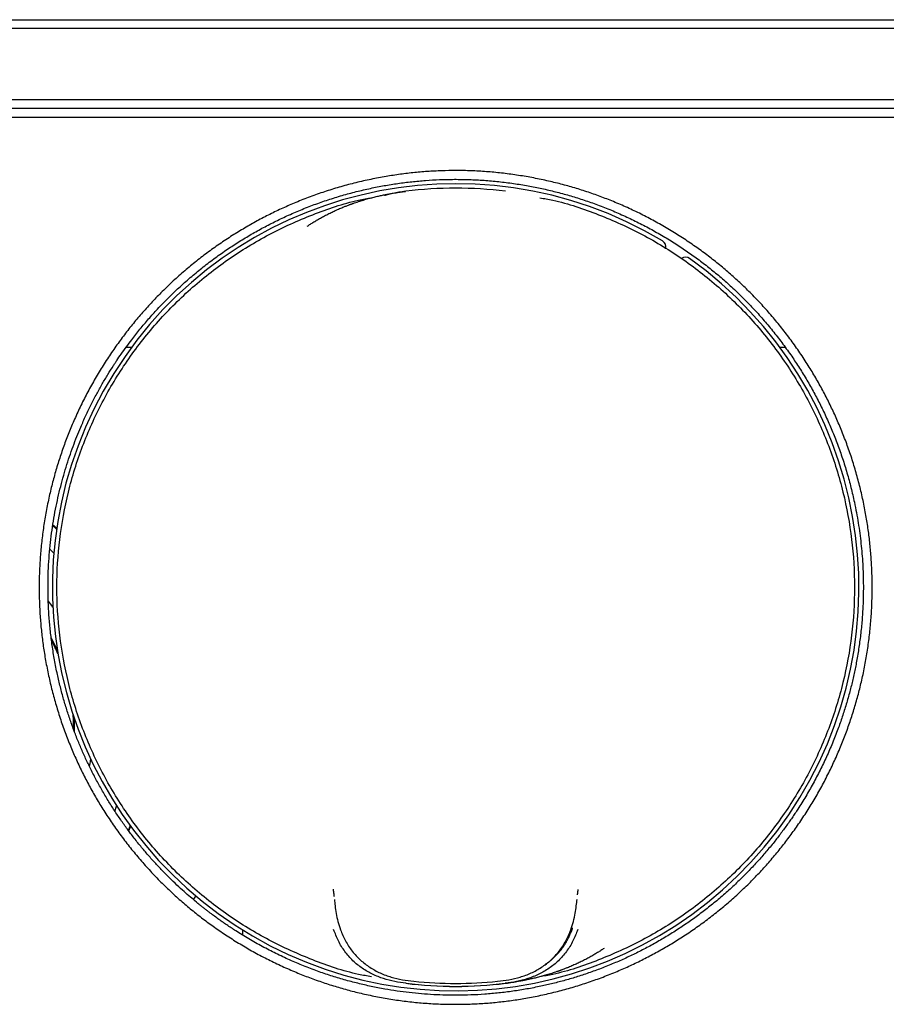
# Model space of a CAD drawing. Header units: millimetres. Extents: x 8 to 947, y 12 to 569.
# Tile 10 of 25: x 418 to 467, y 513 to 569. Entities that reach past the tile are written whole.
import ezdxf

# ---------------------------------------------------------------- set-up
doc = ezdxf.new("R2010")
doc.units = ezdxf.units.MM

msp = doc.modelspace()

# ---------------------------------------------------------------- linework, layer by layer
at = {"color": 7, "linetype": 'Continuous', "lineweight": 30}
for p, q in [((320.5, 568.76), (650.5, 568.76)), ((650.5, 568.26), (320.5, 568.26)), ((320.5, 564.26), (650.5, 564.26)), ((650.5, 563.76), (320.5, 563.76)), ((320.406, 563.26), (650.594, 563.26)), ((440.188, 559.083), (440.191, 559.083)), ((445.809, 559.083), (445.812, 559.083)), ((424.699, 550.274), (424.39, 550.274)), ((461.606, 550.274), (461.301, 550.274)), ((428.209, 519.148), (428.26, 519.236)), ((436.108, 519.56), (436.098, 519.56)), ((449.844, 519.139), (449.846, 519.161)), ((449.902, 519.56), (449.892, 519.56)), ((430.969, 517.453), (430.972, 517.16)), ((440.19, 514.436), (440.188, 514.436)), ((445.812, 514.436), (445.81, 514.436))]:
    msp.add_line(p, q, dxfattribs=at)
at = {"color": 7, "linetype": 'Continuous', "lineweight": 30, "flags": 128}
for points in [[(420.265, 540.229), (420.319, 540.183), (420.487, 540.037)], [(420.494, 540.08), (420.342, 540.211), (420.271, 540.271)], [(420.101, 538.904), (420.151, 538.857), (420.331, 538.683)], [(422.396, 527.113), (422.352, 526.81), (422.33, 526.677)], [(423.866, 524.454), (423.834, 524.355), (423.766, 524.153)], [(424.637, 523.33), (424.614, 523.269), (424.531, 523.057)], [(424.557, 523.023), (424.648, 523.256), (424.663, 523.294)]]:
    msp.add_lwpolyline(points, dxfattribs=at)
at = {"color": 7, "linetype": 'Continuous', "lineweight": 30}
for centre, radius, start, end in [((443, 536.76), 22.75, 59.1502, 54.5345), ((443, 536.76), 22.5, 82.8274, 97.1727), ((454.461, 555.947), 0.4, 344.7021, 59.1502), ((455.968, 554.963), 0.4, 54.5345, 123.9667), ((410.5, 528.687), 12, 35.4345, 37.5499), ((410.5, 528.687), 11, 24.2497, 28.3246), ((410.5, 528.687), 10.95, 23.2408, 27.6678), ((410.5, 528.687), 10.95, 0.2435, 4.6571), ((410.5, 528.687), 11, 359.5326, 3.6481), ((443, 536.76), 22.5, 262.8264, 277.1736), ((443, 536.76), 22.498, 262.8552, 277.1448), ((443, 536.76), 22.333, 263.9182, 276.0818)]:
    msp.add_arc(centre, radius, start, end, dxfattribs=at)
for points, knots in [([(443, 513.25), (442.712, 513.253), (442.137, 513.26), (441.275, 513.31), (440.415, 513.389), (439.557, 513.502), (438.704, 513.646), (437.874, 513.818), (437.07, 514.014), (436.29, 514.233), (435.518, 514.478), (434.754, 514.75), (433.983, 515.055), (433.209, 515.393), (432.433, 515.765), (431.673, 516.164), (430.928, 516.591), (430.197, 517.045), (429.495, 517.518), (428.822, 518.007), (428.181, 518.508), (427.558, 519.03), (426.955, 519.574), (426.358, 520.151), (425.771, 520.761), (425.195, 521.404), (424.645, 522.066), (424.119, 522.749), (423.618, 523.451), (423.152, 524.157), (422.721, 524.864), (422.323, 525.571), (421.95, 526.291), (421.601, 527.025), (421.272, 527.785), (420.963, 528.573), (420.678, 529.385), (420.424, 530.208), (420.199, 531.041), (420.005, 531.882), (419.845, 532.714), (419.717, 533.533), (419.619, 534.337), (419.55, 535.144), (419.508, 535.952), (419.494, 536.778), (419.51, 537.621), (419.558, 538.478), (419.637, 539.334), (419.748, 540.189), (419.891, 541.042), (420.061, 541.873), (420.256, 542.68), (420.473, 543.462), (420.717, 544.234), (420.987, 544.996), (421.289, 545.763), (421.625, 546.534), (421.997, 547.307), (422.397, 548.067), (422.826, 548.814), (423.284, 549.547), (423.759, 550.251), (424.248, 550.923), (424.748, 551.563), (425.268, 552.183), (425.809, 552.785), (426.382, 553.378), (426.987, 553.962), (427.626, 554.535), (428.286, 555.084), (428.967, 555.61), (429.67, 556.112), (430.377, 556.581), (431.086, 557.015), (431.793, 557.415), (432.512, 557.79), (433.243, 558.139), (434.001, 558.469), (434.786, 558.778), (435.599, 559.064), (436.424, 559.32), (437.262, 559.546), (438.11, 559.742), (438.95, 559.904), (439.776, 560.034), (440.586, 560.133), (441.396, 560.204), (442.207, 560.246), (443.033, 560.26), (443.875, 560.244), (444.732, 560.196), (445.588, 560.116), (446.443, 560.004), (447.295, 559.861), (448.127, 559.691), (448.935, 559.496), (449.716, 559.278), (450.488, 559.034), (451.25, 558.764), (452.017, 558.461), (452.788, 558.125), (453.56, 557.753), (454.32, 557.353), (455.067, 556.923), (455.8, 556.465), (456.504, 555.99), (457.176, 555.5), (457.815, 555), (458.436, 554.479), (459.037, 553.938), (459.63, 553.365), (460.214, 552.759), (460.787, 552.12), (461.336, 551.459), (461.861, 550.778), (462.363, 550.075), (462.831, 549.368), (463.265, 548.659), (463.664, 547.952), (464.039, 547.232), (464.388, 546.501), (464.718, 545.742), (465.027, 544.957), (465.313, 544.145), (465.568, 543.325), (465.793, 542.496), (465.988, 541.657), (466.149, 540.827), (466.278, 540.007), (466.377, 539.2), (466.448, 538.39), (466.49, 537.578), (466.505, 536.747), (466.49, 535.899), (466.443, 535.037), (466.364, 534.179), (466.254, 533.324), (466.113, 532.473), (465.944, 531.645), (465.749, 530.84), (465.532, 530.059), (465.288, 529.286), (465.016, 528.521), (464.712, 527.749), (464.375, 526.974), (464.003, 526.198), (463.602, 525.436), (463.172, 524.688), (462.715, 523.956), (462.241, 523.254), (461.753, 522.583), (461.254, 521.945), (460.734, 521.325), (460.192, 520.723), (459.619, 520.13), (459.015, 519.546), (458.377, 518.976), (457.717, 518.428), (457.035, 517.904), (456.333, 517.405), (455.627, 516.94), (454.92, 516.51), (454.215, 516.113), (453.496, 515.739), (452.763, 515.39), (452.002, 515.058), (451.213, 514.747), (450.4, 514.459), (449.578, 514.201), (448.748, 513.973), (447.907, 513.775), (447.073, 513.61), (446.249, 513.477), (445.438, 513.376), (444.626, 513.304), (443.813, 513.259), (443.271, 513.253), (443, 513.25)], [0, 0, 0, 0, 0.005848, 0.01169, 0.017536, 0.023392, 0.029268, 0.035118, 0.040603, 0.046084, 0.051567, 0.057059, 0.062567, 0.068403, 0.074223, 0.080035, 0.085845, 0.091663, 0.097523, 0.103047, 0.108556, 0.114057, 0.119556, 0.12506, 0.130916, 0.136756, 0.142589, 0.148422, 0.154264, 0.160107, 0.165602, 0.171091, 0.176582, 0.182081, 0.187594, 0.19343, 0.199259, 0.205088, 0.210925, 0.216779, 0.222634, 0.228132, 0.233619, 0.239099, 0.244581, 0.250069, 0.255881, 0.261693, 0.267513, 0.273349, 0.279208, 0.285079, 0.290589, 0.296081, 0.30156, 0.307033, 0.312507, 0.318309, 0.324114, 0.329928, 0.33576, 0.341617, 0.347493, 0.35301, 0.358506, 0.363987, 0.369461, 0.374935, 0.380742, 0.386549, 0.392361, 0.398187, 0.404036, 0.409906, 0.415422, 0.420922, 0.42641, 0.431894, 0.437381, 0.443205, 0.449037, 0.454884, 0.460755, 0.466656, 0.472575, 0.478125, 0.483649, 0.489154, 0.494646, 0.500132, 0.505941, 0.511751, 0.517569, 0.523404, 0.529264, 0.535136, 0.540649, 0.546141, 0.55162, 0.557093, 0.562566, 0.568368, 0.574172, 0.579986, 0.585817, 0.591673, 0.597548, 0.603065, 0.608562, 0.614045, 0.61952, 0.624995, 0.630806, 0.636613, 0.642426, 0.648251, 0.654096, 0.659964, 0.66548, 0.67098, 0.67647, 0.681957, 0.687449, 0.693283, 0.699103, 0.704918, 0.710735, 0.716561, 0.72241, 0.727919, 0.733421, 0.738924, 0.744433, 0.749955, 0.755813, 0.761655, 0.767489, 0.773324, 0.779166, 0.785008, 0.7905, 0.795988, 0.801477, 0.806974, 0.812486, 0.81832, 0.824147, 0.829975, 0.835812, 0.841666, 0.847523, 0.853023, 0.858509, 0.86399, 0.86947, 0.874957, 0.880746, 0.886538, 0.892341, 0.898163, 0.904012, 0.909852, 0.915334, 0.920814, 0.926299, 0.931794, 0.937306, 0.943167, 0.94901, 0.95484, 0.960667, 0.966498, 0.972384, 0.977936, 0.983466, 0.988983, 0.994491, 1, 1, 1, 1]), ([(447.806, 514.267), (448.034, 514.318), (448.495, 514.421), (449.187, 514.604), (449.887, 514.811), (450.592, 515.045), (451.303, 515.306), (452.003, 515.59), (452.692, 515.897), (453.369, 516.225), (454.045, 516.58), (454.72, 516.965), (455.38, 517.37), (456.023, 517.797), (456.65, 518.243), (457.271, 518.717), (457.883, 519.218), (458.486, 519.748), (459.046, 520.276), (459.564, 520.797), (460.042, 521.308), (460.509, 521.84), (460.946, 522.369), (461.354, 522.893), (461.634, 523.276), (461.814, 523.529), (461.897, 523.648), (461.98, 523.768), (462.062, 523.889), (462.143, 524.01), (462.224, 524.132), (462.431, 524.449), (462.753, 524.968), (463.172, 525.699), (463.563, 526.445), (463.927, 527.205), (464.263, 527.977), (464.558, 528.73), (464.815, 529.461), (465.039, 530.168), (465.205, 530.756), (465.324, 531.221), (465.406, 531.56), (465.482, 531.901), (465.553, 532.243), (465.648, 532.735), (465.755, 533.381), (465.86, 534.185), (465.938, 535.001), (465.986, 535.827), (466.005, 536.662), (465.994, 537.413), (465.965, 538.076), (465.925, 538.651), (465.87, 539.229), (465.8, 539.808), (465.714, 540.389), (465.614, 540.971), (465.481, 541.638), (465.307, 542.385), (465.083, 543.208), (464.829, 544.022), (464.545, 544.825), (464.232, 545.617), (463.896, 546.381), (463.541, 547.118), (463.167, 547.827), (462.77, 548.523), (462.348, 549.204), (461.895, 549.882), (461.408, 550.557), (460.887, 551.226), (460.342, 551.875), (459.774, 552.503), (459.184, 553.11), (458.583, 553.683), (457.975, 554.223), (457.362, 554.731), (456.731, 555.217), (456.084, 555.681), (455.409, 556.131), (454.705, 556.565), (453.971, 556.98), (453.224, 557.368), (452.463, 557.728), (451.69, 558.06), (450.921, 558.358), (450.157, 558.623), (449.4, 558.856), (448.636, 559.063), (447.866, 559.244), (447.075, 559.401), (446.264, 559.532), (445.432, 559.636), (444.599, 559.709), (443.763, 559.752), (442.927, 559.765), (442.107, 559.747), (441.305, 559.702), (440.521, 559.63), (439.741, 559.532), (438.965, 559.407), (438.181, 559.254), (437.39, 559.07), (436.593, 558.854), (435.802, 558.61), (435.019, 558.336), (434.245, 558.033), (433.494, 557.709), (432.769, 557.364), (432.068, 557.001), (431.378, 556.613), (430.701, 556.2), (430.023, 555.755), (429.347, 555.276), (428.675, 554.761), (428.021, 554.22), (427.386, 553.655), (426.771, 553.065), (426.2, 552.475), (425.673, 551.891), (425.185, 551.314), (424.77, 550.788), (424.419, 550.318), (424.14, 549.927), (423.952, 549.652), (423.849, 549.497), (423.817, 549.449), (423.785, 549.401), (423.754, 549.353), (423.722, 549.304), (423.594, 549.106), (423.368, 548.748), (423.053, 548.217), (422.741, 547.656), (422.434, 547.065), (422.133, 546.442), (421.864, 545.838), (421.624, 545.256), (421.411, 544.7), (421.209, 544.126), (421.016, 543.531), (420.836, 542.917), (420.672, 542.29), (420.522, 541.649), (420.39, 540.995), (420.274, 540.324), (420.177, 539.636), (420.099, 538.93), (420.042, 538.209), (420.007, 537.471), (419.996, 536.718), (420.01, 535.951), (420.05, 535.171), (420.119, 534.378), (420.217, 533.574), (420.345, 532.76), (420.498, 531.976), (420.67, 531.232), (420.854, 530.536), (421.056, 529.858), (421.275, 529.198), (421.509, 528.557), (421.757, 527.936), (422.017, 527.333), (422.302, 526.722), (422.612, 526.105), (422.948, 525.486), (423.295, 524.892), (423.65, 524.322), (424.012, 523.776), (424.38, 523.254), (424.766, 522.736), (425.171, 522.225), (425.593, 521.722), (426.015, 521.247), (426.437, 520.798), (426.855, 520.375), (427.269, 519.978), (427.659, 519.62), (428.026, 519.3), (428.286, 519.081), (428.46, 518.938), (428.565, 518.853), (428.685, 518.757), (428.82, 518.65), (428.956, 518.545), (429.209, 518.351), (429.582, 518.076), (430.082, 517.727), (430.663, 517.343), (431.33, 516.934), (432.086, 516.508), (432.853, 516.113), (433.63, 515.749), (434.415, 515.416), (435.192, 515.12), (435.959, 514.859), (436.714, 514.631), (437.473, 514.429), (438.233, 514.255), (438.972, 514.111), (439.688, 513.996), (440.379, 513.906), (441.069, 513.837), (441.757, 513.79), (442.445, 513.763), (443.143, 513.757), (443.877, 513.772), (444.646, 513.814), (445.438, 513.885), (446.23, 513.983), (447.021, 514.108), (447.544, 514.214), (447.806, 514.267)], [0, 0, 0, 0, 0.004855, 0.009805, 0.014852, 0.019994, 0.025232, 0.030566, 0.035684, 0.040886, 0.046173, 0.051546, 0.057004, 0.062251, 0.067575, 0.072975, 0.078451, 0.084004, 0.089633, 0.094421, 0.099263, 0.104158, 0.109108, 0.113508, 0.11795, 0.118953, 0.119958, 0.120965, 0.121974, 0.122986, 0.123999, 0.125015, 0.130843, 0.136672, 0.142501, 0.14833, 0.154158, 0.159987, 0.165116, 0.170246, 0.175375, 0.177793, 0.180212, 0.18263, 0.185048, 0.187466, 0.193024, 0.198637, 0.204307, 0.210032, 0.215812, 0.221649, 0.225611, 0.229599, 0.233612, 0.23765, 0.241713, 0.245802, 0.249916, 0.255821, 0.261722, 0.26762, 0.273515, 0.279406, 0.285294, 0.290843, 0.296388, 0.301931, 0.307471, 0.313007, 0.318877, 0.324742, 0.330605, 0.336464, 0.342319, 0.348172, 0.353687, 0.359199, 0.364708, 0.370214, 0.375718, 0.381551, 0.387381, 0.393208, 0.399032, 0.404852, 0.410669, 0.416151, 0.421629, 0.427105, 0.432578, 0.438048, 0.443846, 0.44964, 0.455432, 0.46122, 0.467005, 0.472787, 0.478235, 0.48368, 0.489123, 0.494562, 0.499998, 0.505698, 0.51141, 0.517136, 0.522876, 0.528629, 0.534396, 0.539845, 0.545307, 0.55078, 0.556266, 0.561763, 0.567607, 0.573465, 0.579335, 0.58522, 0.591118, 0.597029, 0.602242, 0.607466, 0.6127, 0.61616, 0.619625, 0.622678, 0.623078, 0.623478, 0.623879, 0.624279, 0.624679, 0.62508, 0.629183, 0.633456, 0.637898, 0.64251, 0.647291, 0.652241, 0.65625, 0.660363, 0.66458, 0.668902, 0.673329, 0.67786, 0.682374, 0.686987, 0.6917, 0.696511, 0.701422, 0.706432, 0.711541, 0.71675, 0.722057, 0.727464, 0.73297, 0.738575, 0.74428, 0.750083, 0.755152, 0.760133, 0.765028, 0.769835, 0.774555, 0.779187, 0.783733, 0.788191, 0.79318, 0.798054, 0.802815, 0.807461, 0.811994, 0.816413, 0.820718, 0.825404, 0.829947, 0.834348, 0.838606, 0.84272, 0.846692, 0.850521, 0.853709, 0.85679, 0.857579, 0.858396, 0.859588, 0.860779, 0.861969, 0.863157, 0.867389, 0.871604, 0.875802, 0.881842, 0.887847, 0.893816, 0.89975, 0.905647, 0.911509, 0.917003, 0.922465, 0.927895, 0.933293, 0.93866, 0.943511, 0.948335, 0.953134, 0.957906, 0.962652, 0.96742, 0.972398, 0.977889, 0.983394, 0.988915, 0.99445, 1, 1, 1, 1]), ([(434.625, 557.115), (434.685, 557.155), (434.808, 557.238), (435.002, 557.361), (435.209, 557.485), (435.43, 557.611), (435.665, 557.737), (435.904, 557.858), (436.145, 557.973), (436.388, 558.082), (436.612, 558.176), (436.815, 558.257), (436.95, 558.308), (437.041, 558.342), (437.09, 558.359), (437.138, 558.377), (437.187, 558.394), (437.236, 558.412), (437.368, 558.457), (437.578, 558.527), (437.863, 558.613), (438.135, 558.69), (438.393, 558.757), (438.638, 558.815), (438.868, 558.866), (439.083, 558.909), (439.284, 558.947), (439.47, 558.979), (439.641, 559.007), (439.797, 559.03), (439.937, 559.05), (440.062, 559.067), (440.141, 559.077), (440.177, 559.082)], [0, 0, 0, 0, 0.036278, 0.074669, 0.115186, 0.157839, 0.202635, 0.249582, 0.292679, 0.33745, 0.383897, 0.41547, 0.447774, 0.456355, 0.464987, 0.473668, 0.4824, 0.491182, 0.500013, 0.55284, 0.603061, 0.650665, 0.695641, 0.737982, 0.777683, 0.814739, 0.849148, 0.880907, 0.910018, 0.93648, 0.960295, 0.981467, 1, 1, 1, 1]), ([(440.177, 559.082), (440.049, 559.065), (439.8, 559.031), (439.461, 558.968), (439.196, 558.907), (439.042, 558.859), (438.986, 558.841)], [0, 0, 0, 0, 0.293879, 0.573006, 0.845156, 1, 1, 1, 1]), ([(438.253, 514.799), (438.008, 514.843), (436.874, 515.042), (434.922, 515.718), (432.447, 516.822), (430.129, 518.239), (427.997, 519.918), (426.083, 521.843), (424.413, 523.984), (423.013, 526.31), (421.902, 528.787), (421.097, 531.379), (420.609, 534.05), (420.446, 536.76), (420.609, 539.469), (421.097, 542.14), (421.902, 544.733), (423.013, 547.21), (424.413, 549.536), (426.083, 551.676), (427.997, 553.601), (430.129, 555.28), (432.447, 556.697), (434.922, 557.802), (436.876, 558.478), (438.012, 558.678), (438.259, 558.721)], [0, 0, 0, 0, 0.012191, 0.056532, 0.100874, 0.145216, 0.189558, 0.2339, 0.278241, 0.322583, 0.366925, 0.411267, 0.455609, 0.49995, 0.544292, 0.588634, 0.632976, 0.677318, 0.72166, 0.766001, 0.810343, 0.854685, 0.899027, 0.943369, 0.98771, 1, 1, 1, 1]), ([(447.747, 558.72), (447.992, 558.677), (449.126, 558.477), (451.078, 557.801), (453.553, 556.698), (455.871, 555.28), (458.003, 553.601), (459.917, 551.676), (461.587, 549.536), (462.987, 547.21), (464.098, 544.733), (464.903, 542.14), (465.391, 539.469), (465.554, 536.76), (465.391, 534.05), (464.903, 531.379), (464.098, 528.787), (462.987, 526.31), (461.587, 523.984), (459.917, 521.843), (458.003, 519.918), (455.871, 518.239), (453.553, 516.822), (451.078, 515.718), (449.124, 515.042), (447.988, 514.842), (447.741, 514.798)], [0, 0, 0, 0, 0.012191, 0.056532, 0.100874, 0.145216, 0.189558, 0.2339, 0.278241, 0.322583, 0.366925, 0.411267, 0.455609, 0.49995, 0.544292, 0.588634, 0.632976, 0.677318, 0.72166, 0.766001, 0.810343, 0.854685, 0.899027, 0.943369, 0.98771, 1, 1, 1, 1]), ([(436.081, 519.738), (436.081, 519.738), (436.081, 519.738), (436.081, 519.736), (436.082, 519.733), (436.082, 519.728), (436.083, 519.722), (436.085, 519.713), (436.087, 519.701), (436.09, 519.685), (436.093, 519.665), (436.097, 519.64), (436.101, 519.608), (436.107, 519.57), (436.113, 519.524), (436.12, 519.469), (436.127, 519.404), (436.133, 519.355), (436.136, 519.329)], [0, 0, 0, 0, 0.036363, 0.073353, 0.106954, 0.137151, 0.174374, 0.207334, 0.247592, 0.296491, 0.354038, 0.420243, 0.495119, 0.578684, 0.670969, 0.772016, 0.881887, 1, 1, 1, 1]), ([(449.876, 519.43), (449.877, 519.443), (449.88, 519.47), (449.885, 519.504), (449.888, 519.534), (449.892, 519.559), (449.895, 519.582), (449.898, 519.605), (449.901, 519.629), (449.905, 519.653), (449.908, 519.674), (449.911, 519.691), (449.913, 519.704), (449.915, 519.716), (449.917, 519.726), (449.918, 519.73), (449.918, 519.729), (449.918, 519.729)], [0, 0, 0, 0, 0.093377, 0.185432, 0.263128, 0.335661, 0.3995, 0.466905, 0.537947, 0.612687, 0.689252, 0.746611, 0.803916, 0.861174, 0.920041, 0.987927, 1, 1, 1, 1]), ([(428.26, 519.236), (428.282, 519.275), (428.306, 519.32), (428.339, 519.358), (428.343, 519.362)], [0, 0, 0, 0, 0.8882529, 1, 1, 1, 1]), ([(436.154, 519.162), (436.166, 519.044), (436.191, 518.807), (436.254, 518.378), (436.347, 517.92), (436.448, 517.612), (436.499, 517.456)], [0, 0, 0, 0, 0.2448903, 0.4924347, 0.7438544, 1, 1, 1, 1]), ([(449.501, 517.456), (449.552, 517.613), (449.654, 517.922), (449.747, 518.381), (449.809, 518.808), (449.834, 519.045), (449.846, 519.162)], [0, 0, 0, 0, 0.257445, 0.509182, 0.756288, 1, 1, 1, 1]), ([(440.201, 514.436), (439.987, 514.465), (439.558, 514.523), (438.923, 514.684), (438.306, 514.93), (437.722, 515.268), (437.19, 515.697), (436.735, 516.219), (436.367, 516.812), (436.199, 517.247), (436.116, 517.464)], [0, 0, 0, 0, 0.120045, 0.240368, 0.363288, 0.488292, 0.614137, 0.741411, 0.871128, 1, 1, 1, 1]), ([(436.499, 517.456), (436.588, 517.243), (436.765, 516.815), (437.147, 516.237), (437.611, 515.734), (438.149, 515.324), (438.736, 515.004), (439.355, 514.774), (439.991, 514.627), (440.42, 514.577), (440.634, 514.552)], [0, 0, 0, 0, 0.12933, 0.258613, 0.385313, 0.510837, 0.635646, 0.758594, 0.879296, 1, 1, 1, 1]), ([(445.366, 514.552), (445.58, 514.577), (446.009, 514.627), (446.645, 514.774), (447.264, 515.004), (447.851, 515.324), (448.389, 515.734), (448.853, 516.237), (449.235, 516.815), (449.412, 517.243), (449.501, 517.456)], [0, 0, 0, 0, 0.1207042, 0.2414059, 0.3643539, 0.4891632, 0.614687, 0.7413865, 0.8706704, 1, 1, 1, 1]), ([(449.884, 517.464), (449.801, 517.247), (449.633, 516.812), (449.265, 516.219), (448.81, 515.697), (448.278, 515.268), (447.694, 514.93), (447.077, 514.684), (446.442, 514.523), (446.013, 514.465), (445.799, 514.436)], [0, 0, 0, 0, 0.128872, 0.258589, 0.385863, 0.511708, 0.636712, 0.759632, 0.879955, 1, 1, 1, 1]), ([(448.045, 515.494), (448.074, 515.514), (448.162, 515.572), (448.304, 515.679), (448.467, 515.814), (448.621, 515.957), (448.766, 516.108), (448.901, 516.266), (449.028, 516.431), (449.146, 516.605), (449.256, 516.787), (449.356, 516.973), (449.447, 517.164), (449.529, 517.359), (449.576, 517.493), (449.6, 517.56)], [0, 0, 0, 0, 0.039669, 0.120839, 0.201179, 0.280928, 0.360331, 0.439293, 0.517614, 0.597291, 0.678561, 0.75916, 0.838811, 0.91903, 1, 1, 1, 1]), ([(451.375, 516.404), (451.315, 516.364), (451.192, 516.281), (450.998, 516.159), (450.791, 516.034), (450.57, 515.908), (450.335, 515.782), (450.096, 515.661), (449.855, 515.546), (449.612, 515.438), (449.388, 515.343), (449.185, 515.262), (449.05, 515.211), (448.959, 515.177), (448.91, 515.16), (448.862, 515.142), (448.813, 515.125), (448.764, 515.108), (448.632, 515.062), (448.422, 514.993), (448.137, 514.906), (447.865, 514.829), (447.607, 514.763), (447.362, 514.704), (447.132, 514.654), (446.917, 514.61), (446.716, 514.572), (446.53, 514.54), (446.359, 514.513), (446.203, 514.489), (446.063, 514.469), (445.938, 514.452), (445.859, 514.442), (445.823, 514.437)], [0, 0, 0, 0, 0.036278, 0.074669, 0.115186, 0.157839, 0.202635, 0.249582, 0.292679, 0.33745, 0.383897, 0.41547, 0.447774, 0.456355, 0.464987, 0.473668, 0.4824, 0.491182, 0.500013, 0.55284, 0.603061, 0.650665, 0.695641, 0.737982, 0.777683, 0.814739, 0.849148, 0.880907, 0.910018, 0.93648, 0.960295, 0.981467, 1, 1, 1, 1]), ([(445.823, 514.437), (445.951, 514.455), (446.2, 514.488), (446.539, 514.552), (446.804, 514.612), (446.958, 514.661), (447.014, 514.678)], [0, 0, 0, 0, 0.293879, 0.573006, 0.845156, 1, 1, 1, 1])]:
    msp.add_open_spline(points, degree=3, knots=knots, dxfattribs=at)

doc.saveas('drawing.dxf')
